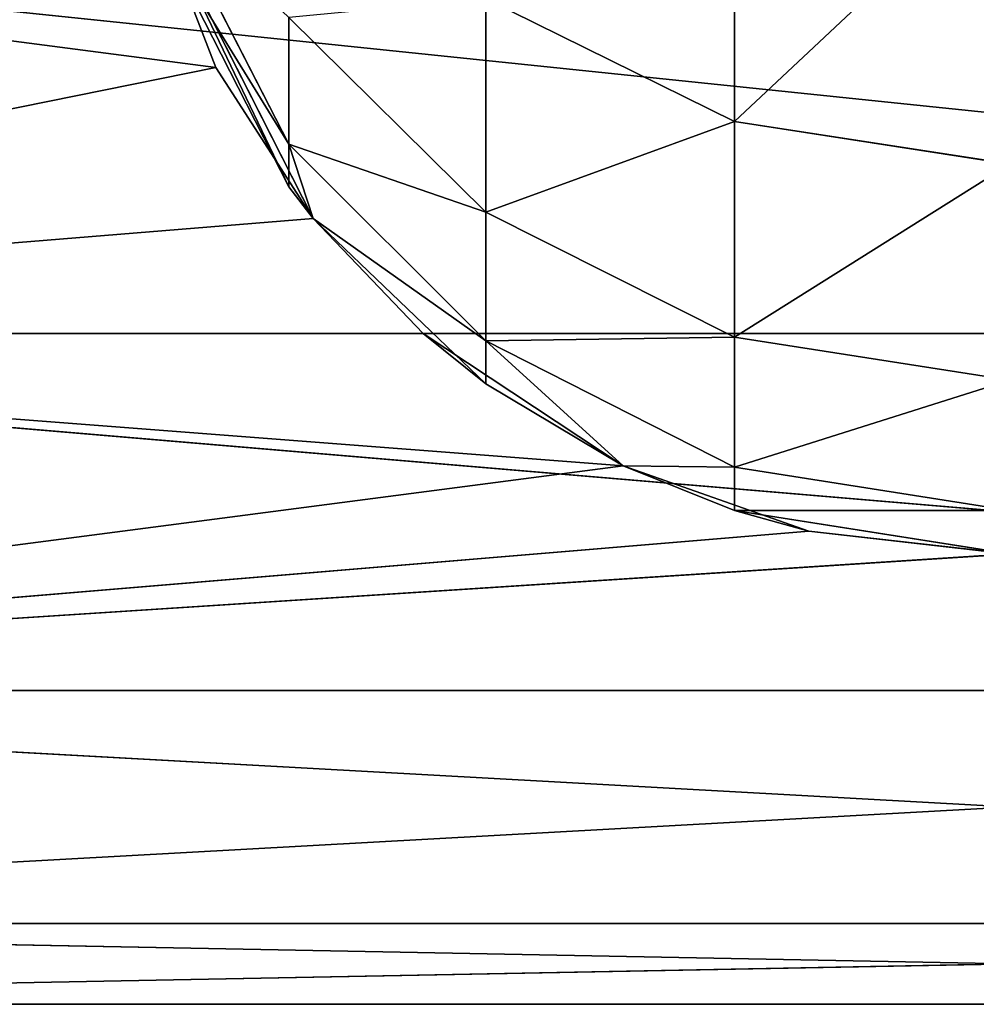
# Model space of a CAD drawing. Extents: x 659 to 1111, y 0 to 289.
# Tile 65 of 208: x 880 to 885, y 0 to 5. Entities that reach past the tile are written whole.
import ezdxf

# ---------------------------------------------------------------- set-up
doc = ezdxf.new("R2010")
doc.units = 0
doc.header["$LTSCALE"] = 25.4
doc.layers.get('0').update_dxf_attribs({"color": 13, "linetype": 'CONTINUOUS'})

# ---------------------------------------------------------------- blocks, each defined once
blk = doc.blocks.new('GIOTTO-LED-S-8168_STL')
at = {"color": 44}
for p, q in [((228.3546, 87.3198, 282.7953), (226.9176, 81.7008, 284.1437)), ((228.3546, 87.3198, 282.7953), (226.9176, 81.7008, 284.1437)), ((226.9176, 87.2495, 282.5789), (226.9176, 81.7008, 284.1437)), ((226.9176, 87.2495, 282.5789), (226.9176, 81.7008, 284.1437)), ((228.3546, 81.754, 284.3651), (226.9176, 76.0465, 285.2685)), ((228.3546, 81.754, 284.3651), (226.9176, 76.0465, 285.2685)), ((228.3546, 81.754, 284.3651), (226.9176, 81.7008, 284.1437)), ((228.3546, 81.754, 284.3651), (226.9176, 81.7008, 284.1437)), ((226.9176, 81.7008, 284.1437), (225.6214, 75.9432, 284.6161)), ((226.9176, 81.7008, 284.1437), (225.6214, 75.9432, 284.6161)), ((226.9176, 81.7008, 284.1437), (225.6214, 81.5466, 283.5015)), ((226.9176, 81.7008, 284.1437), (225.6214, 81.5466, 283.5015)), ((226.9176, 81.7008, 284.1437), (226.9176, 76.0465, 285.2685)), ((226.9176, 81.7008, 284.1437), (226.9176, 76.0465, 285.2685)), ((225.6214, 81.5466, 283.5015), (225.6214, 75.9432, 284.6161)), ((225.6214, 81.5466, 283.5015), (225.6214, 75.9432, 284.6161)), ((226.9176, 76.0465, 285.2685), (225.6214, 70.2695, 285.2876)), ((226.9176, 76.0465, 285.2685), (225.6214, 70.2695, 285.2876)), ((226.9176, 76.0465, 285.2685), (225.6214, 75.9432, 284.6161)), ((226.9176, 76.0465, 285.2685), (225.6214, 75.9432, 284.6161)), ((228.3546, 76.0821, 285.4933), (226.9176, 70.3214, 285.9461)), ((228.3546, 76.0821, 285.4933), (226.9176, 70.3214, 285.9461)), ((228.3546, 76.0821, 285.4933), (226.9176, 76.0465, 285.2685)), ((228.3546, 76.0821, 285.4933), (226.9176, 76.0465, 285.2685)), ((226.9176, 76.0465, 285.2685), (226.9176, 70.3214, 285.9461)), ((226.9176, 76.0465, 285.2685), (226.9176, 70.3214, 285.9461)), ((225.6214, 75.9432, 284.6161), (224.5927, 70.1888, 284.2621)), ((225.6214, 75.9432, 284.6161), (224.5927, 70.1888, 284.2621)), ((225.6214, 75.9432, 284.6161), (224.5927, 75.7823, 283.6)), ((225.6214, 75.9432, 284.6161), (224.5927, 75.7823, 283.6)), ((225.6214, 75.9432, 284.6161), (225.6214, 70.2695, 285.2876)), ((225.6214, 75.9432, 284.6161), (225.6214, 70.2695, 285.2876)), ((224.5927, 75.7823, 283.6), (224.5927, 70.1888, 284.2621)), ((224.5927, 75.7823, 283.6), (224.5927, 70.1888, 284.2621)), ((226.9176, 70.3214, 285.9461), (225.6214, 70.2695, 285.2876)), ((226.9176, 70.3214, 285.9461), (225.6214, 70.2695, 285.2876)), ((226.337, 64.5607, 285.9395), (226.9176, 70.3214, 285.9461)), ((226.337, 64.5607, 285.9395), (226.9176, 70.3214, 285.9461)), ((226.9176, 64.5607, 286.1724), (228.3546, 70.3392, 286.173)), ((228.3546, 70.3392, 286.173), (226.9176, 70.3214, 285.9461)), ((226.9176, 64.5607, 286.1724), (228.3546, 70.3392, 286.173)), ((228.3546, 70.3392, 286.173), (226.9176, 70.3214, 285.9461)), ((226.9176, 64.5607, 286.1724), (226.9176, 70.3214, 285.9461)), ((226.9176, 64.5607, 286.1724), (226.9176, 70.3214, 285.9461)), ((225.6214, 70.2695, 285.2876), (224.5927, 70.1888, 284.2621)), ((225.6214, 70.2695, 285.2876), (224.5927, 70.1888, 284.2621)), ((224.7191, 64.5607, 284.6492), (225.6214, 70.2695, 285.2876)), ((224.7191, 64.5607, 284.6492), (225.6214, 70.2695, 285.2876)), ((225.6214, 70.2695, 285.2876), (226.337, 64.5607, 285.9395)), ((225.6214, 64.5607, 285.5119), (225.6214, 70.2695, 285.2876)), ((225.6214, 64.5607, 285.5119), (225.6214, 70.2695, 285.2876)), ((225.6214, 70.2695, 285.2876), (226.337, 64.5607, 285.9395)), ((223.9322, 64.5607, 283.1869), (224.5927, 70.1888, 284.2621)), ((224.5927, 70.1888, 284.2621), (223.9322, 70.0871, 282.9698)), ((223.9322, 64.5607, 283.1869), (224.5927, 70.1888, 284.2621)), ((224.5927, 70.1888, 284.2621), (223.9322, 70.0871, 282.9698)), ((224.5927, 70.1888, 284.2621), (224.7191, 64.5607, 284.6492)), ((224.5927, 64.5607, 284.4832), (224.5927, 70.1888, 284.2621)), ((224.5927, 64.5607, 284.4832), (224.5927, 70.1888, 284.2621)), ((224.5927, 70.1888, 284.2621), (224.7191, 64.5607, 284.6492)), ((224.7191, 64.5607, 284.6492), (223.8663, 35.7495, 282.9655)), ((224.5927, 64.5607, 284.4832), (223.8663, 35.7495, 282.9655)), ((224.7191, 64.5607, 284.6492), (223.8663, 35.7495, 282.9655)), ((224.5927, 64.5607, 284.4832), (223.8663, 35.7495, 282.9655)), ((223.9322, 64.5607, 283.1869), (224.5927, 64.5607, 284.4832)), ((223.9322, 64.5607, 283.1869), (224.5927, 64.5607, 284.4832)), ((224.2113, 35.53, 283.8609), (224.7191, 64.5607, 284.6492)), ((224.2113, 35.53, 283.8609), (224.7191, 64.5607, 284.6492)), ((224.5927, 64.5607, 284.4832), (224.7191, 64.5607, 284.6492)), ((224.5927, 64.5607, 284.4832), (224.7191, 64.5607, 284.6492)), ((224.7191, 64.5607, 284.6492), (225.6214, 64.5607, 285.5119)), ((224.7191, 35.2272, 284.6492), (224.7191, 64.5607, 284.6492)), ((224.7191, 35.2272, 284.6492), (224.7191, 64.5607, 284.6492)), ((224.7191, 35.2272, 284.6492), (225.6214, 64.5607, 285.5119)), ((224.7191, 64.5607, 284.6492), (225.6214, 64.5607, 285.5119)), ((224.7191, 35.2272, 284.6492), (225.6214, 64.5607, 285.5119)), ((225.2931, 34.918, 285.25), (225.6214, 64.5607, 285.5119)), ((225.2931, 34.918, 285.25), (225.6214, 64.5607, 285.5119)), ((225.2931, 34.918, 285.25), (226.337, 64.5607, 285.9395)), ((225.2931, 34.918, 285.25), (226.337, 64.5607, 285.9395)), ((225.6214, 64.5607, 285.5119), (226.337, 64.5607, 285.9395)), ((225.6214, 64.5607, 285.5119), (226.337, 64.5607, 285.9395)), ((226.337, 64.5607, 285.9395), (226.9176, 64.5607, 286.1724)), ((226.337, 34.4637, 285.9395), (226.337, 64.5607, 285.9395)), ((226.337, 34.4637, 285.9395), (226.337, 64.5607, 285.9395)), ((226.337, 34.4637, 285.9395), (226.9176, 64.5607, 286.1724)), ((226.337, 64.5607, 285.9395), (226.9176, 64.5607, 286.1724)), ((226.337, 34.4637, 285.9395), (226.9176, 64.5607, 286.1724)), ((226.9176, 64.5607, 286.1724), (228.3546, 64.5607, 286.4)), ((227.3053, 34.1923, 286.2801), (226.9176, 64.5607, 286.1724)), ((227.3053, 34.1923, 286.2801), (226.9176, 64.5607, 286.1724)), ((226.9176, 64.5607, 286.1724), (228.3546, 64.5607, 286.4)), ((227.3053, 34.1923, 286.2801), (228.3546, 64.5607, 286.4)), ((227.3053, 34.1923, 286.2801), (228.3546, 64.5607, 286.4)), ((217.3546, 35.7495, 282.9655), (224.2113, 35.53, 283.8609)), ((217.3546, 35.7495, 282.9655), (224.2113, 35.53, 283.8609)), ((223.8663, 35.7495, 282.9655), (224.2113, 35.53, 283.8609)), ((223.8663, 35.7495, 282.9655), (224.2113, 35.53, 283.8609)), ((217.3546, 34.918, 285.25), (224.2113, 35.53, 283.8609)), ((217.3546, 34.918, 285.25), (224.2113, 35.53, 283.8609)), ((224.2113, 35.53, 283.8609), (224.7191, 35.2272, 284.6492)), ((224.2113, 35.53, 283.8609), (224.7191, 35.2272, 284.6492)), ((217.3546, 34.918, 285.25), (224.7191, 35.2272, 284.6492)), ((217.3546, 34.918, 285.25), (224.7191, 35.2272, 284.6492)), ((224.7191, 35.2272, 284.6492), (225.2931, 34.918, 285.25)), ((224.7191, 35.2272, 284.6492), (225.2931, 34.918, 285.25)), ((226.337, 34.4637, 285.9395), (217.3546, 34.918, 285.25)), ((226.337, 34.4637, 285.9395), (217.3546, 34.918, 285.25)), ((225.2931, 34.918, 285.25), (217.3546, 34.918, 285.25)), ((225.2931, 34.918, 285.25), (217.3546, 34.918, 285.25)), ((225.2931, 34.918, 285.25), (226.337, 34.4637, 285.9395)), ((225.2931, 34.918, 285.25), (226.337, 34.4637, 285.9395)), ((226.337, 34.4637, 285.9395), (217.3546, 33.3553, 287.1123)), ((226.337, 34.4637, 285.9395), (217.3546, 33.3553, 287.1123)), ((226.337, 34.4637, 285.9395), (227.3053, 34.1923, 286.2801)), ((226.337, 34.4637, 285.9395), (227.3053, 34.1923, 286.2801)), ((227.3053, 34.1923, 286.2801), (217.3546, 33.3553, 287.1123)), ((227.3053, 34.1923, 286.2801), (217.3546, 33.3553, 287.1123)), ((227.3053, 34.1923, 286.2801), (228.3546, 34.0882, 286.4)), ((227.3053, 34.1923, 286.2801), (228.3546, 34.0882, 286.4)), ((217.3546, 33.3553, 287.1123), (228.3546, 34.0882, 286.4)), ((217.3546, 33.3553, 287.1123), (228.3546, 34.0882, 286.4)), ((217.3546, 33.3553, 287.1123), (239.3546, 33.3553, 287.1123)), ((217.3546, 33.3553, 287.1123), (239.3546, 33.3553, 287.1123)), ((217.3546, 31.25, 288.3279), (239.3546, 33.3553, 287.1123)), ((217.3546, 31.25, 288.3279), (239.3546, 33.3553, 287.1123)), ((217.3546, 31.25, 288.3279), (239.3546, 31.25, 288.3279)), ((217.3546, 31.25, 288.3279), (239.3546, 31.25, 288.3279)), ((217.3546, 28.8558, 288.75), (239.3546, 31.25, 288.3279)), ((217.3546, 28.8558, 288.75), (239.3546, 31.25, 288.3279)), ((217.3546, 28.8558, 288.75), (239.3546, 28.8558, 288.75)), ((217.3546, 28.8558, 288.75), (239.3546, 28.8558, 288.75)), ((217.3546, 26.4617, 288.3279), (239.3546, 28.8558, 288.75)), ((217.3546, 26.4617, 288.3279), (239.3546, 28.8558, 288.75)), ((217.3546, 26.4617, 288.3279), (239.3546, 26.4617, 288.3279)), ((217.3546, 26.4617, 288.3279), (239.3546, 26.4617, 288.3279)), ((217.3546, 24.3563, 287.1123), (239.3546, 26.4617, 288.3279)), ((217.3546, 24.3563, 287.1123), (239.3546, 26.4617, 288.3279)), ((217.3546, 24.3563, 287.1123), (239.3546, 24.3563, 287.1123)), ((217.3546, 24.3563, 287.1123), (239.3546, 24.3563, 287.1123)), ((217.3546, 22.7936, 285.25), (239.3546, 24.3563, 287.1123)), ((217.3546, 22.7936, 285.25), (239.3546, 24.3563, 287.1123)), ((217.3546, 22.7936, 285.25), (239.3546, 22.7936, 285.25)), ((217.3546, 22.7936, 285.25), (239.3546, 22.7936, 285.25)), ((217.3546, 21.9622, 282.9655), (239.3546, 22.7936, 285.25)), ((217.3546, 21.9622, 282.9655), (239.3546, 22.7936, 285.25))]:
    blk.add_line(p, q, dxfattribs=at)
mesh = blk.add_polyface(dxfattribs=at)
corners = [(228.3546, 87.3198, 282.7953), (226.9176, 81.7008, 284.1437), (228.3546, 81.754, 284.3651)]
mesh.append_faces([[corners[k] for k in face] for face in [(0, 1, 2)]], dxfattribs={"color": 44})
mesh = blk.add_polyface(dxfattribs=at)
corners = [(228.3546, 87.3198, 282.7953), (226.9176, 87.2495, 282.5789), (226.9176, 81.7008, 284.1437)]
mesh.append_faces([[corners[k] for k in face] for face in [(0, 1, 2)]], dxfattribs={"color": 44})
mesh = blk.add_polyface(dxfattribs=at)
corners = [(226.9176, 87.2495, 282.5789), (225.6214, 81.5466, 283.5015), (226.9176, 81.7008, 284.1437)]
mesh.append_faces([[corners[k] for k in face] for face in [(0, 1, 2)]], dxfattribs={"color": 44})
mesh = blk.add_polyface(dxfattribs=at)
corners = [(228.3546, 81.754, 284.3651), (226.9176, 76.0465, 285.2685), (228.3546, 76.0821, 285.4933)]
mesh.append_faces([[corners[k] for k in face] for face in [(0, 1, 2)]], dxfattribs={"color": 44})
mesh = blk.add_polyface(dxfattribs=at)
corners = [(228.3546, 81.754, 284.3651), (226.9176, 81.7008, 284.1437), (226.9176, 76.0465, 285.2685)]
mesh.append_faces([[corners[k] for k in face] for face in [(0, 1, 2)]], dxfattribs={"color": 44})
mesh = blk.add_polyface(dxfattribs=at)
corners = [(226.9176, 81.7008, 284.1437), (225.6214, 75.9432, 284.6161), (226.9176, 76.0465, 285.2685)]
mesh.append_faces([[corners[k] for k in face] for face in [(0, 1, 2)]], dxfattribs={"color": 44})
mesh = blk.add_polyface(dxfattribs=at)
corners = [(226.9176, 81.7008, 284.1437), (225.6214, 81.5466, 283.5015), (225.6214, 75.9432, 284.6161)]
mesh.append_faces([[corners[k] for k in face] for face in [(0, 1, 2)]], dxfattribs={"color": 44})
mesh = blk.add_polyface(dxfattribs=at)
corners = [(225.6214, 81.5466, 283.5015), (224.5927, 75.7823, 283.6), (225.6214, 75.9432, 284.6161)]
mesh.append_faces([[corners[k] for k in face] for face in [(0, 1, 2)]], dxfattribs={"color": 44})
mesh = blk.add_polyface(dxfattribs=at)
corners = [(226.9176, 76.0465, 285.2685), (225.6214, 70.2695, 285.2876), (226.9176, 70.3214, 285.9461)]
mesh.append_faces([[corners[k] for k in face] for face in [(0, 1, 2)]], dxfattribs={"color": 44})
mesh = blk.add_polyface(dxfattribs=at)
corners = [(226.9176, 76.0465, 285.2685), (225.6214, 75.9432, 284.6161), (225.6214, 70.2695, 285.2876)]
mesh.append_faces([[corners[k] for k in face] for face in [(0, 1, 2)]], dxfattribs={"color": 44})
mesh = blk.add_polyface(dxfattribs=at)
corners = [(228.3546, 76.0821, 285.4933), (226.9176, 70.3214, 285.9461), (228.3546, 70.3392, 286.173)]
mesh.append_faces([[corners[k] for k in face] for face in [(0, 1, 2)]], dxfattribs={"color": 44})
mesh = blk.add_polyface(dxfattribs=at)
corners = [(228.3546, 76.0821, 285.4933), (226.9176, 76.0465, 285.2685), (226.9176, 70.3214, 285.9461)]
mesh.append_faces([[corners[k] for k in face] for face in [(0, 1, 2)]], dxfattribs={"color": 44})
mesh = blk.add_polyface(dxfattribs=at)
corners = [(225.6214, 75.9432, 284.6161), (224.5927, 70.1888, 284.2621), (225.6214, 70.2695, 285.2876)]
mesh.append_faces([[corners[k] for k in face] for face in [(0, 1, 2)]], dxfattribs={"color": 44})
mesh = blk.add_polyface(dxfattribs=at)
corners = [(225.6214, 75.9432, 284.6161), (224.5927, 75.7823, 283.6), (224.5927, 70.1888, 284.2621)]
mesh.append_faces([[corners[k] for k in face] for face in [(0, 1, 2)]], dxfattribs={"color": 44})
mesh = blk.add_polyface(dxfattribs=at)
corners = [(224.5927, 75.7823, 283.6), (223.9322, 70.0871, 282.9698), (224.5927, 70.1888, 284.2621)]
mesh.append_faces([[corners[k] for k in face] for face in [(0, 1, 2)]], dxfattribs={"color": 44})
mesh = blk.add_polyface(dxfattribs=at)
corners = [(226.9176, 70.3214, 285.9461), (225.6214, 70.2695, 285.2876), (226.337, 64.5607, 285.9395)]
mesh.append_faces([[corners[k] for k in face] for face in [(0, 1, 2)]], dxfattribs={"color": 44})
mesh = blk.add_polyface(dxfattribs=at)
corners = [(226.9176, 70.3214, 285.9461), (226.337, 64.5607, 285.9395), (226.9176, 64.5607, 286.1724)]
mesh.append_faces([[corners[k] for k in face] for face in [(0, 1, 2)]], dxfattribs={"color": 44})
mesh = blk.add_polyface(dxfattribs=at)
corners = [(228.3546, 70.3392, 286.173), (226.9176, 70.3214, 285.9461), (226.9176, 64.5607, 286.1724)]
mesh.append_faces([[corners[k] for k in face] for face in [(0, 1, 2)]], dxfattribs={"color": 44})
mesh = blk.add_polyface(dxfattribs=at)
corners = [(228.3546, 70.3392, 286.173), (226.9176, 64.5607, 286.1724), (228.3546, 64.5607, 286.4)]
mesh.append_faces([[corners[k] for k in face] for face in [(0, 1, 2)]], dxfattribs={"color": 44})
mesh = blk.add_polyface(dxfattribs=at)
corners = [(225.6214, 70.2695, 285.2876), (224.5927, 70.1888, 284.2621), (224.7191, 64.5607, 284.6492)]
mesh.append_faces([[corners[k] for k in face] for face in [(0, 1, 2)]], dxfattribs={"color": 44})
mesh = blk.add_polyface(dxfattribs=at)
corners = [(225.6214, 70.2695, 285.2876), (224.7191, 64.5607, 284.6492), (225.6214, 64.5607, 285.5119)]
mesh.append_faces([[corners[k] for k in face] for face in [(0, 1, 2)]], dxfattribs={"color": 44})
mesh = blk.add_polyface(dxfattribs=at)
corners = [(226.337, 64.5607, 285.9395), (225.6214, 70.2695, 285.2876), (225.6214, 64.5607, 285.5119)]
mesh.append_faces([[corners[k] for k in face] for face in [(0, 1, 2)]], dxfattribs={"color": 44})
mesh = blk.add_polyface(dxfattribs=at)
corners = [(224.5927, 70.1888, 284.2621), (223.9322, 70.0871, 282.9698), (223.9322, 64.5607, 283.1869)]
mesh.append_faces([[corners[k] for k in face] for face in [(0, 1, 2)]], dxfattribs={"color": 44})
mesh = blk.add_polyface(dxfattribs=at)
corners = [(224.5927, 70.1888, 284.2621), (223.9322, 64.5607, 283.1869), (224.5927, 64.5607, 284.4832)]
mesh.append_faces([[corners[k] for k in face] for face in [(0, 1, 2)]], dxfattribs={"color": 44})
mesh = blk.add_polyface(dxfattribs=at)
corners = [(224.5927, 70.1888, 284.2621), (224.5927, 64.5607, 284.4832), (224.7191, 64.5607, 284.6492)]
mesh.append_faces([[corners[k] for k in face] for face in [(0, 1, 2)]], dxfattribs={"color": 44})
mesh = blk.add_polyface(dxfattribs=at)
corners = [(224.7191, 64.5607, 284.6492), (223.8663, 35.7495, 282.9655), (224.2113, 35.53, 283.8609)]
mesh.append_faces([[corners[k] for k in face] for face in [(0, 1, 2)]], dxfattribs={"color": 44})
mesh = blk.add_polyface(dxfattribs=at)
corners = [(224.5927, 64.5607, 284.4832), (223.8663, 35.7495, 282.9655), (224.7191, 64.5607, 284.6492)]
mesh.append_faces([[corners[k] for k in face] for face in [(0, 1, 2)]], dxfattribs={"color": 44})
mesh = blk.add_polyface(dxfattribs=at)
corners = [(223.9322, 64.5607, 283.1869), (223.8663, 35.7495, 282.9655), (224.5927, 64.5607, 284.4832)]
mesh.append_faces([[corners[k] for k in face] for face in [(0, 1, 2)]], dxfattribs={"color": 44})
mesh = blk.add_polyface(dxfattribs=at)
corners = [(224.7191, 64.5607, 284.6492), (224.2113, 35.53, 283.8609), (224.7191, 35.2272, 284.6492)]
mesh.append_faces([[corners[k] for k in face] for face in [(0, 1, 2)]], dxfattribs={"color": 44})
mesh = blk.add_polyface(dxfattribs=at)
corners = [(225.6214, 64.5607, 285.5119), (224.7191, 64.5607, 284.6492), (224.7191, 35.2272, 284.6492)]
mesh.append_faces([[corners[k] for k in face] for face in [(0, 1, 2)]], dxfattribs={"color": 44})
mesh = blk.add_polyface(dxfattribs=at)
corners = [(225.6214, 64.5607, 285.5119), (224.7191, 35.2272, 284.6492), (225.2931, 34.918, 285.25)]
mesh.append_faces([[corners[k] for k in face] for face in [(0, 1, 2)]], dxfattribs={"color": 44})
mesh = blk.add_polyface(dxfattribs=at)
corners = [(226.337, 64.5607, 285.9395), (225.6214, 64.5607, 285.5119), (225.2931, 34.918, 285.25)]
mesh.append_faces([[corners[k] for k in face] for face in [(0, 1, 2)]], dxfattribs={"color": 44})
mesh = blk.add_polyface(dxfattribs=at)
corners = [(226.337, 64.5607, 285.9395), (225.2931, 34.918, 285.25), (226.337, 34.4637, 285.9395)]
mesh.append_faces([[corners[k] for k in face] for face in [(0, 1, 2)]], dxfattribs={"color": 44})
mesh = blk.add_polyface(dxfattribs=at)
corners = [(226.9176, 64.5607, 286.1724), (226.337, 64.5607, 285.9395), (226.337, 34.4637, 285.9395)]
mesh.append_faces([[corners[k] for k in face] for face in [(0, 1, 2)]], dxfattribs={"color": 44})
mesh = blk.add_polyface(dxfattribs=at)
corners = [(227.3053, 34.1923, 286.2801), (226.9176, 64.5607, 286.1724), (226.337, 34.4637, 285.9395)]
mesh.append_faces([[corners[k] for k in face] for face in [(0, 1, 2)]], dxfattribs={"color": 44})
mesh = blk.add_polyface(dxfattribs=at)
corners = [(228.3546, 64.5607, 286.4), (226.9176, 64.5607, 286.1724), (227.3053, 34.1923, 286.2801)]
mesh.append_faces([[corners[k] for k in face] for face in [(0, 1, 2)]], dxfattribs={"color": 44})
mesh = blk.add_polyface(dxfattribs=at)
corners = [(228.3546, 64.5607, 286.4), (227.3053, 34.1923, 286.2801), (228.3546, 34.0882, 286.4)]
mesh.append_faces([[corners[k] for k in face] for face in [(0, 1, 2)]], dxfattribs={"color": 44})
mesh = blk.add_polyface(dxfattribs=at)
corners = [(224.2113, 35.53, 283.8609), (223.8663, 35.7495, 282.9655), (217.3546, 35.7495, 282.9655)]
mesh.append_faces([[corners[k] for k in face] for face in [(0, 1, 2)]], dxfattribs={"color": 44})
mesh = blk.add_polyface(dxfattribs=at)
corners = [(217.3546, 34.918, 285.25), (224.2113, 35.53, 283.8609), (217.3546, 35.7495, 282.9655)]
mesh.append_faces([[corners[k] for k in face] for face in [(0, 1, 2)]], dxfattribs={"color": 44})
mesh = blk.add_polyface(dxfattribs=at)
corners = [(217.3546, 34.918, 285.25), (224.7191, 35.2272, 284.6492), (224.2113, 35.53, 283.8609)]
mesh.append_faces([[corners[k] for k in face] for face in [(0, 1, 2)]], dxfattribs={"color": 44})
mesh = blk.add_polyface(dxfattribs=at)
corners = [(225.2931, 34.918, 285.25), (224.7191, 35.2272, 284.6492), (217.3546, 34.918, 285.25)]
mesh.append_faces([[corners[k] for k in face] for face in [(0, 1, 2)]], dxfattribs={"color": 44})
mesh = blk.add_polyface(dxfattribs=at)
corners = [(217.3546, 33.3553, 287.1123), (226.337, 34.4637, 285.9395), (217.3546, 34.918, 285.25)]
mesh.append_faces([[corners[k] for k in face] for face in [(0, 1, 2)]], dxfattribs={"color": 44})
mesh = blk.add_polyface(dxfattribs=at)
corners = [(226.337, 34.4637, 285.9395), (225.2931, 34.918, 285.25), (217.3546, 34.918, 285.25)]
mesh.append_faces([[corners[k] for k in face] for face in [(0, 1, 2)]], dxfattribs={"color": 44})
mesh = blk.add_polyface(dxfattribs=at)
corners = [(217.3546, 33.3553, 287.1123), (227.3053, 34.1923, 286.2801), (226.337, 34.4637, 285.9395)]
mesh.append_faces([[corners[k] for k in face] for face in [(0, 1, 2)]], dxfattribs={"color": 44})
mesh = blk.add_polyface(dxfattribs=at)
corners = [(217.3546, 33.3553, 287.1123), (228.3546, 34.0882, 286.4), (227.3053, 34.1923, 286.2801)]
mesh.append_faces([[corners[k] for k in face] for face in [(0, 1, 2)]], dxfattribs={"color": 44})
mesh = blk.add_polyface(dxfattribs=at)
corners = [(239.3546, 33.3553, 287.1123), (228.3546, 34.0882, 286.4), (217.3546, 33.3553, 287.1123)]
mesh.append_faces([[corners[k] for k in face] for face in [(0, 1, 2)]], dxfattribs={"color": 44})
mesh = blk.add_polyface(dxfattribs=at)
corners = [(239.3546, 33.3553, 287.1123), (217.3546, 33.3553, 287.1123), (217.3546, 31.25, 288.3279)]
mesh.append_faces([[corners[k] for k in face] for face in [(0, 1, 2)]], dxfattribs={"color": 44})
mesh = blk.add_polyface(dxfattribs=at)
corners = [(239.3546, 33.3553, 287.1123), (217.3546, 31.25, 288.3279), (239.3546, 31.25, 288.3279)]
mesh.append_faces([[corners[k] for k in face] for face in [(0, 1, 2)]], dxfattribs={"color": 44})
mesh = blk.add_polyface(dxfattribs=at)
corners = [(239.3546, 31.25, 288.3279), (217.3546, 31.25, 288.3279), (217.3546, 28.8558, 288.75)]
mesh.append_faces([[corners[k] for k in face] for face in [(0, 1, 2)]], dxfattribs={"color": 44})
mesh = blk.add_polyface(dxfattribs=at)
corners = [(239.3546, 31.25, 288.3279), (217.3546, 28.8558, 288.75), (239.3546, 28.8558, 288.75)]
mesh.append_faces([[corners[k] for k in face] for face in [(0, 1, 2)]], dxfattribs={"color": 44})
mesh = blk.add_polyface(dxfattribs=at)
corners = [(239.3546, 28.8558, 288.75), (217.3546, 28.8558, 288.75), (217.3546, 26.4617, 288.3279)]
mesh.append_faces([[corners[k] for k in face] for face in [(0, 1, 2)]], dxfattribs={"color": 44})
mesh = blk.add_polyface(dxfattribs=at)
corners = [(239.3546, 28.8558, 288.75), (217.3546, 26.4617, 288.3279), (239.3546, 26.4617, 288.3279)]
mesh.append_faces([[corners[k] for k in face] for face in [(0, 1, 2)]], dxfattribs={"color": 44})
mesh = blk.add_polyface(dxfattribs=at)
corners = [(239.3546, 26.4617, 288.3279), (217.3546, 26.4617, 288.3279), (217.3546, 24.3563, 287.1123)]
mesh.append_faces([[corners[k] for k in face] for face in [(0, 1, 2)]], dxfattribs={"color": 44})
mesh = blk.add_polyface(dxfattribs=at)
corners = [(239.3546, 26.4617, 288.3279), (217.3546, 24.3563, 287.1123), (239.3546, 24.3563, 287.1123)]
mesh.append_faces([[corners[k] for k in face] for face in [(0, 1, 2)]], dxfattribs={"color": 44})
mesh = blk.add_polyface(dxfattribs=at)
corners = [(217.3546, 24.3563, 287.1123), (217.3546, 22.7936, 285.25), (239.3546, 24.3563, 287.1123)]
mesh.append_faces([[corners[k] for k in face] for face in [(0, 1, 2)]], dxfattribs={"color": 44})
mesh = blk.add_polyface(dxfattribs=at)
corners = [(239.3546, 24.3563, 287.1123), (217.3546, 22.7936, 285.25), (239.3546, 22.7936, 285.25)]
mesh.append_faces([[corners[k] for k in face] for face in [(0, 1, 2)]], dxfattribs={"color": 44})
mesh = blk.add_polyface(dxfattribs=at)
corners = [(217.3546, 22.7936, 285.25), (217.3546, 21.9622, 282.9655), (239.3546, 22.7936, 285.25)]
mesh.append_faces([[corners[k] for k in face] for face in [(0, 1, 2)]], dxfattribs={"color": 44})
mesh = blk.add_polyface(dxfattribs=at)
corners = [(239.3546, 22.7936, 285.25), (217.3546, 21.9622, 282.9655), (239.3546, 21.9622, 282.9655)]
mesh.append_faces([[corners[k] for k in face] for face in [(0, 1, 2)]], dxfattribs={"color": 44})

msp = doc.modelspace()

# ---------------------------------------------------------------- block references
at = {"color": 0, "extrusion": (0, -1, -5.27356e-16)}
msp.add_blockref('GIOTTO-LED-S-8168_STL', (656.9536, 1175.6515, -288.75), dxfattribs=at)

doc.saveas('drawing.dxf')
